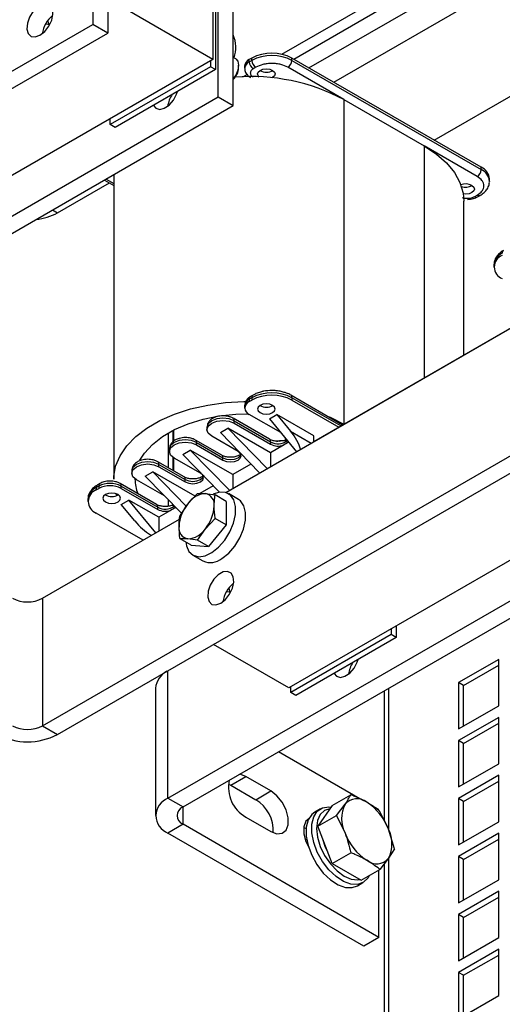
# Model space of a CAD drawing. Header units: millimetres. Extents: x 5 to 414, y 6 to 290.
# Tile 28 of 37: x 347 to 361, y 152 to 180. Entities that reach past the tile are written whole.
import ezdxf

# ---------------------------------------------------------------- set-up
doc = ezdxf.new("R2010")
doc.units = ezdxf.units.MM

msp = doc.modelspace()

# ---------------------------------------------------------------- linework, layer by layer
at = {"color": 7, "linetype": 'Continuous', "lineweight": 25}
for p, q in [((349.5414, 183.2819), (349.5414, 179.6891)), ((349.9657, 183.037), (349.9657, 179.4442)), ((354.872, 178.85), (360.8703, 182.3128)), ((352.9284, 182.1788), (352.9284, 178.7055)), ((355.2052, 178.7158), (361.0368, 182.0823)), ((355.6295, 178.4709), (361.4516, 181.8319)), ((352.9991, 181.4199), (352.9991, 178.4197)), ((353.0769, 177.6481), (353.0769, 181.2409)), ((353.5012, 177.4032), (353.5012, 180.996)), ((356.3367, 178.0627), (361.5735, 181.0858)), ((352.9284, 178.7055), (350.1, 180.3383)), ((331.7223, 169.4024), (349.5414, 179.6891)), ((349.9657, 179.4442), (349.5414, 179.6891)), ((332.1466, 169.1575), (349.9657, 179.4442)), ((352.9284, 178.7055), (338.659, 170.4679)), ((352.8577, 178.6647), (352.8577, 178.5014)), ((353.5697, 178.724), (353.5012, 178.7635)), ((354.0244, 178.7444), (353.9537, 178.7035)), ((353.9537, 178.6382), (353.9537, 178.7035)), ((353.9537, 178.6382), (354.0244, 178.679)), ((354.0244, 178.679), (354.0244, 178.7444)), ((355.1558, 178.679), (355.1558, 178.7444)), ((360.4874, 175.6665), (355.1558, 178.7444)), ((355.1558, 178.679), (360.4874, 175.6012)), ((352.8577, 178.5014), (350.0293, 176.8686)), ((352.9991, 178.4197), (350.1707, 176.7869)), ((352.9991, 178.4197), (352.8577, 178.5014)), ((353.6526, 178.4707), (353.6526, 178.5408)), ((353.8219, 178.5198), (353.8219, 178.4545)), ((354.1376, 178.4831), (354.0669, 178.4422)), ((356.6195, 177.5728), (355.0427, 178.4831)), ((353.7689, 178.2132), (353.891, 178.2837)), ((359.1651, 176.4298), (361.5735, 177.8202)), ((335.2578, 167.3614), (353.0769, 177.6481)), ((353.0769, 177.6481), (353.5012, 177.4032)), ((356.6195, 177.5728), (356.6195, 168.4275)), ((356.6195, 177.5728), (358.8823, 176.2665)), ((335.6821, 167.1164), (353.5012, 177.4032)), ((350.0293, 176.8686), (350.0293, 177.0319)), ((350.1707, 176.7869), (350.0293, 176.8686)), ((360.3743, 175.4052), (358.8823, 176.2665)), ((358.8823, 176.2665), (358.8823, 169.7337)), ((360.4874, 175.6012), (360.4874, 175.6665)), ((349.9181, 175.3347), (350.1325, 175.2109)), ((350.1325, 175.4585), (350.1325, 166.8763)), ((360.7217, 175.2746), (360.7217, 175.3399)), ((348.5514, 174.3849), (350.0106, 175.2272)), ((349.8712, 175.3076), (350.1325, 175.1568)), ((360.7217, 175.2746), (360.7215, 175.2644)), ((360.3036, 174.8419), (360.3743, 174.8827)), ((360.3835, 174.834), (360.4543, 174.8748)), ((359.9953, 170.3762), (359.9953, 174.7153)), ((348.4121, 174.4653), (348.5514, 174.3849)), ((360.8471, 172.9218), (360.8471, 172.8565)), ((353.289, 166.5047), (363.3015, 172.2848)), ((355.771, 167.9376), (362.64, 171.903)), ((348.1272, 159.932), (365.9463, 170.2188)), ((348.5514, 159.6871), (366.3705, 169.9739)), ((354.0576, 169.2477), (353.9869, 169.2069)), ((369.3333, 169.2352), (355.0639, 160.9976)), ((356.5816, 168.4055), (355.1227, 169.2477)), ((353.8219, 168.95), (353.8219, 168.8847)), ((354.0244, 169.1745), (353.9537, 169.1337)), ((353.9537, 169.1337), (353.9537, 169.0683)), ((353.9537, 169.0683), (354.0244, 169.1092)), ((354.0244, 169.1745), (354.0244, 169.1092)), ((355.1558, 169.1745), (355.1558, 169.1092)), ((356.5347, 168.3785), (355.1558, 169.1745)), ((355.1558, 169.1092), (356.4781, 168.3458)), ((354.8381, 168.1904), (353.9537, 168.701)), ((354.5194, 168.5785), (354.7316, 168.701)), ((355.771, 168.1009), (354.7316, 168.701)), ((354.7316, 168.701), (355.114, 168.2352)), ((354.5216, 168.0027), (353.4963, 168.5946)), ((353.5295, 168.456), (353.5295, 168.5214)), ((353.5295, 168.5214), (354.5548, 167.9295)), ((353.5295, 168.456), (354.5548, 167.8641)), ((354.5194, 168.5785), (355.279, 167.6535)), ((356.6195, 168.4275), (356.6196, 168.4275)), ((351.6627, 157.891), (369.4818, 168.1778)), ((351.6698, 168.1826), (351.6698, 167.1998)), ((351.7961, 168.2516), (351.7961, 167.9266)), ((351.8253, 167.9545), (351.8253, 168.2666)), ((352.7613, 168.3377), (352.7613, 168.2724)), ((353.1406, 168.1907), (353.3527, 168.3132)), ((354.2441, 167.056), (353.1406, 168.1907)), ((354.5477, 167.6233), (353.3527, 168.3132)), ((354.4562, 167.1785), (353.3527, 168.3132)), ((355.114, 168.2352), (355.7004, 167.8967)), ((355.771, 167.9375), (355.771, 168.1009)), ((352.087, 157.6461), (369.9061, 167.9328)), ((353.1781, 167.5537), (352.4357, 167.9823)), ((352.4688, 167.8437), (352.4688, 167.9091)), ((352.4688, 167.9091), (353.2113, 167.4804)), ((352.4688, 167.8437), (353.2113, 167.4151)), ((353.6355, 167.66), (352.8931, 168.0887)), ((354.9177, 167.8369), (354.5477, 167.6233)), ((354.5548, 167.9295), (354.5548, 167.8641)), ((354.8319, 167.9489), (354.7925, 167.9407)), ((354.9601, 167.9564), (354.8319, 167.9489)), ((355.0263, 167.8996), (354.9177, 167.8369)), ((354.9649, 168.036), (354.9649, 167.9681)), ((355.0607, 167.9194), (355.0263, 167.8996)), ((351.7006, 167.7254), (351.7006, 167.66)), ((352.0799, 167.5784), (352.292, 167.7009)), ((352.0799, 167.5784), (353.1145, 166.5146)), ((353.487, 167.011), (352.292, 167.7009)), ((353.3955, 166.5662), (352.292, 167.7009)), ((354.5477, 167.6233), (354.5477, 167.2313)), ((352.1175, 166.9414), (351.375, 167.37)), ((351.4082, 167.2314), (351.4082, 167.2968)), ((351.4082, 167.2968), (352.1506, 166.8681)), ((351.7961, 167.5001), (351.7961, 167.1269)), ((351.8253, 167.11), (351.8253, 167.4805)), ((352.5749, 167.0477), (351.8324, 167.4764)), ((353.2113, 167.4151), (353.2113, 167.4804)), ((353.9999, 167.3071), (353.487, 167.011)), ((350.64, 167.1131), (350.64, 167.0477)), ((351.0192, 166.9661), (351.2314, 167.0886)), ((352.4264, 166.3987), (351.2314, 167.0886)), ((351.2314, 167.0886), (352.1748, 166.1185)), ((351.4082, 167.2314), (352.1506, 166.8028)), ((353.487, 167.011), (353.487, 166.619)), ((349.7442, 166.7577), (349.6735, 166.7169)), ((351.3397, 166.1658), (350.3143, 166.7577)), ((351.5623, 166.4077), (350.7718, 166.864)), ((351.0192, 166.9661), (352.0387, 165.9178)), ((352.1506, 166.8028), (352.1506, 166.8681)), ((349.7111, 166.6844), (349.6404, 166.6436)), ((349.6404, 166.6436), (349.6404, 166.5783)), ((349.6404, 166.5783), (349.7111, 166.6191)), ((349.7111, 166.6844), (349.7111, 166.6191)), ((350.2167, 166.4171), (350.1989, 166.4681)), ((350.3475, 166.6191), (350.3475, 166.6844)), ((350.3475, 166.6844), (351.3728, 166.0926)), ((350.3475, 166.6191), (351.3728, 166.0272)), ((352.4967, 166.479), (352.2213, 166.1872)), ((352.4967, 166.479), (352.7163, 166.473)), ((352.9393, 166.6948), (352.5624, 166.4772)), ((352.7163, 166.473), (352.9917, 166.4347)), ((353.6476, 166.3093), (353.3648, 166.4725)), ((349.4061, 166.3171), (349.4061, 166.2517)), ((350.3475, 166.1701), (350.5596, 166.2926)), ((350.73, 165.7043), (350.3475, 166.1701)), ((351.4011, 165.8068), (350.5596, 166.2926)), ((351.3192, 165.3676), (350.5596, 166.2926)), ((351.6698, 166.2972), (351.6698, 166.1177)), ((352.2213, 166.1872), (352.0017, 165.8633)), ((353.3032, 166.2549), (352.9917, 166.4347)), ((353.3032, 166.2549), (353.3032, 165.5949)), ((350.9628, 165.1618), (349.6404, 165.9252)), ((351.3728, 166.0272), (351.3728, 166.0926)), ((351.7357, 166), (351.4011, 165.8068)), ((351.8443, 166.0627), (351.7357, 166)), ((351.8786, 166.0825), (351.8443, 166.0627)), ((348.1272, 163.5248), (351.9878, 165.7535)), ((351.4011, 165.8068), (351.4011, 165.4148)), ((352.7163, 165.483), (352.9917, 165.7747)), ((353.3032, 165.5949), (352.9917, 165.7747)), ((352.4967, 165.159), (352.7163, 165.483)), ((353.3032, 165.5949), (352.8082, 164.9792)), ((351.1735, 165.313), (351.1991, 165.2982)), ((352.2213, 165.1972), (352.0017, 165.2033)), ((352.3132, 165.0234), (352.0017, 165.2033)), ((352.4967, 165.159), (352.2213, 165.1972)), ((352.8082, 164.9792), (352.4967, 165.159)), ((352.3132, 165.0234), (352.8082, 164.9792)), ((352.3648, 164.7405), (352.6477, 164.5772)), ((348.1272, 163.5248), (348.1272, 159.932)), ((357.9489, 162.6631), (357.9489, 162.4998)), ((358.0903, 162.7447), (358.0903, 162.4181)), ((357.9489, 162.4998), (355.1205, 160.867)), ((358.0903, 162.4181), (355.2619, 160.7853)), ((358.0903, 162.4181), (357.9489, 162.4998)), ((355.0639, 160.9976), (352.9427, 162.2221)), ((360.9824, 161.8026), (359.851, 161.1495)), ((360.9824, 160.4962), (360.9824, 161.8026)), ((351.6627, 157.891), (351.6627, 161.4832)), ((359.9924, 161.0679), (360.9824, 161.6394)), ((351.3112, 160.994), (351.3112, 157.4012)), ((355.1205, 160.867), (355.1205, 161.0303)), ((357.754, 160.9176), (357.754, 157.2658)), ((357.8711, 160.9852), (357.8711, 157.0241)), ((359.851, 161.1495), (359.851, 159.8431)), ((359.9924, 161.0679), (359.851, 161.1495)), ((359.9924, 159.9247), (359.9924, 161.0679)), ((355.2619, 160.7853), (355.1205, 160.867)), ((359.851, 159.8431), (360.9824, 160.4962)), ((360.9824, 160.1696), (359.851, 159.5164)), ((360.9824, 158.8631), (360.9824, 160.1696)), ((348.1272, 159.932), (348.5514, 159.6871)), ((359.9924, 159.4348), (360.9824, 160.0063)), ((359.851, 159.5164), (359.851, 158.21)), ((359.9924, 159.4348), (359.851, 159.5164)), ((359.9924, 158.2916), (359.9924, 159.4348)), ((357.0648, 157.8754), (354.7745, 159.1976)), ((359.851, 158.21), (360.9824, 158.8631)), ((353.4305, 158.2588), (353.8547, 158.5037)), ((354.5618, 158.0955), (353.8547, 158.5037)), ((360.9824, 158.5365), (359.851, 157.8834)), ((360.9824, 157.23), (360.9824, 158.5365)), ((353.3642, 158.2919), (353.4305, 158.2588)), ((353.4305, 158.2588), (354.1376, 157.8506)), ((359.9924, 157.8017), (360.9824, 158.3732)), ((351.6627, 157.891), (352.087, 157.6461)), ((354.1376, 157.8506), (354.5618, 158.0955)), ((356.2891, 157.6863), (356.8149, 157.9898)), ((359.851, 157.8834), (359.851, 156.5769)), ((359.9924, 157.8017), (359.851, 157.8834)), ((352.087, 157.1563), (352.087, 157.6461)), ((355.9559, 157.5917), (355.8004, 157.5019)), ((356.2891, 157.6863), (355.8808, 157.1054)), ((356.4067, 157.409), (356.6506, 157.7224)), ((357.6024, 157.565), (357.3966, 157.6839)), ((359.9924, 156.6585), (359.9924, 157.8017)), ((353.8547, 157.3606), (354.5618, 156.9523)), ((355.8808, 157.1054), (356.4067, 157.409)), ((356.4067, 157.409), (356.6506, 156.9058)), ((357.8754, 157.0154), (357.6314, 157.5185)), ((352.087, 157.1563), (351.6627, 156.9113)), ((357.6024, 153.9723), (352.087, 157.1563)), ((355.4856, 157.0673), (355.5518, 157.0342)), ((355.5518, 157.0342), (355.555, 157.036)), ((355.5518, 157.0342), (355.5548, 157.0325)), ((356.2891, 156.0532), (355.8808, 157.1054)), ((358.0397, 156.4663), (357.8754, 157.0154)), ((359.851, 156.5769), (360.9824, 157.23)), ((357.1781, 153.7273), (351.6627, 156.9113)), ((355.5716, 156.7306), (355.5327, 156.7093)), ((360.9824, 156.9034), (359.851, 156.2503)), ((359.9924, 156.1686), (360.9824, 156.7401)), ((360.9824, 155.5969), (360.9824, 156.9034)), ((358.0397, 156.4663), (357.8754, 156.1988)), ((356.2891, 156.0532), (356.8149, 156.3568)), ((357.8754, 156.1988), (357.6314, 155.8854)), ((357.8711, 156.1933), (357.8711, 147.2685)), ((359.851, 156.2503), (359.851, 154.9438)), ((359.9924, 156.1686), (359.851, 156.2503)), ((356.2891, 156.0532), (357.1056, 155.5818)), ((357.754, 156.0428), (357.754, 147.1052)), ((359.9924, 155.0254), (359.9924, 156.1686)), ((357.1056, 155.5818), (357.6314, 155.8854)), ((357.6024, 153.9723), (357.6024, 155.8686)), ((357.0003, 155.4233), (357.1558, 155.5131)), ((359.851, 154.9438), (360.9824, 155.5969)), ((360.9824, 155.2703), (359.851, 154.6172)), ((359.9924, 154.5356), (360.9824, 155.107)), ((360.9824, 153.9639), (360.9824, 155.2703)), ((359.851, 154.6172), (359.851, 153.3107)), ((359.9924, 154.5356), (359.851, 154.6172)), ((359.9924, 153.3924), (359.9924, 154.5356)), ((357.6024, 153.9723), (357.1781, 153.7273)), ((359.851, 153.3107), (360.9824, 153.9639)), ((360.9824, 153.6372), (359.851, 152.9841)), ((359.9924, 152.9025), (360.9824, 153.474)), ((360.9824, 152.3308), (360.9824, 153.6372)), ((359.851, 152.9841), (359.851, 151.6776)), ((359.9924, 152.9025), (359.851, 152.9841)), ((359.9924, 151.7593), (359.9924, 152.9025)), ((359.851, 151.6776), (360.9824, 152.3308))]:
    msp.add_line(p, q, dxfattribs=at)
at = {"color": 7, "linetype": 'Continuous', "lineweight": 25, "flags": 128}
for points in [[(348.0565, 179.3871), (348.1893, 179.4925), (348.3042, 179.641), (348.3856, 179.8125), (348.4226, 179.9839), (348.4101, 180.1321), (348.3499, 180.237), (348.25, 180.2845), (348.124, 180.2681), (347.9889, 180.1901), (347.8629, 180.061), (347.763, 179.8982), (347.7028, 179.7238), (347.6903, 179.5612), (347.7273, 179.4325), (347.8088, 179.3549), (347.9236, 179.3391), (348.0565, 179.3871)], [(348.315, 179.6799), (348.3015, 179.7053), (348.2773, 179.8031)], [(348.3267, 179.6798), (348.2337, 179.7023), (348.2182, 179.7125)], [(353.5697, 178.724), (353.5697, 178.7239), (353.6311, 178.6534), (353.6526, 178.5408), (353.6311, 178.4034), (353.5697, 178.262), (353.5012, 178.1642)], [(354.2351, 178.2083), (354.2036, 178.2401), (354.1846, 178.2953), (354.2036, 178.3505), (354.2578, 178.3973), (354.3389, 178.4286), (354.4346, 178.4396), (354.5302, 178.4286), (354.6113, 178.3973)], [(354.6113, 178.3973), (354.6655, 178.3505), (354.6846, 178.2953), (354.6655, 178.2401), (354.6113, 178.1932), (354.5899, 178.1822)], [(351.2526, 177.4115), (351.3203, 177.3278), (351.4281, 177.296), (351.5581, 177.3283), (351.6926, 177.4204), (351.8136, 177.5598), (351.9046, 177.7277), (351.9314, 177.8033)], [(358.8823, 176.2665), (359.2231, 176.0408), (359.5076, 175.7905), (359.7303, 175.5201), (359.8872, 175.2347), (359.9753, 174.9397), (359.9953, 174.7153)], [(360.2258, 175.1562), (360.28, 175.1094), (360.299, 175.0542), (360.28, 174.9989), (360.2258, 174.9521), (360.1447, 174.9208), (360.049, 174.9098), (359.9794, 174.9155)], [(350.1325, 166.8763), (350.1347, 166.9512), (350.1878, 167.2491), (350.3106, 167.54), (350.5008, 167.8185), (350.755, 168.0795), (351.0684, 168.318), (351.4352, 168.5297), (351.8484, 168.7107), (352.3005, 168.8574), (352.783, 168.9672), (353.2869, 169.0381), (353.8028, 169.0687), (353.845, 169.0694)], [(354.6113, 168.9581), (354.5302, 168.9894), (354.4346, 169.0004), (354.3389, 168.9894), (354.2578, 168.9581), (354.2036, 168.9113), (354.1846, 168.8561), (354.2036, 168.8009), (354.2578, 168.754), (354.3389, 168.7227), (354.4346, 168.7118), (354.5302, 168.7227), (354.6113, 168.754), (354.6655, 168.8009), (354.6846, 168.8561), (354.6655, 168.9113), (354.6113, 168.9581)], [(350.8725, 167.4166), (350.9995, 167.6151), (351.223, 167.8592), (351.507, 168.0813), (351.8452, 168.2765), (352.23, 168.4405), (352.6529, 168.5695), (353.1043, 168.6607), (353.5742, 168.712), (353.9188, 168.7236)], [(356.1312, 168.6655), (356.2286, 168.6243), (356.6195, 168.4275)], [(353.5295, 168.5214), (353.3835, 168.5777), (353.2113, 168.5975), (353.0391, 168.5777), (352.8931, 168.5214), (352.7955, 168.4371), (352.7613, 168.3377)], [(352.8931, 168.0887), (352.7955, 168.1729), (352.7613, 168.2724), (352.7955, 168.3718), (352.8931, 168.456), (353.0391, 168.5124), (353.2113, 168.5321), (353.3835, 168.5124), (353.5295, 168.456)], [(352.4688, 167.9091), (352.3228, 167.9654), (352.1506, 167.9851), (351.9784, 167.9654), (351.8324, 167.9091), (351.7349, 167.8248), (351.7006, 167.7254)], [(351.8324, 167.4764), (351.7349, 167.5606), (351.7006, 167.66), (351.7349, 167.7595), (351.8324, 167.8437), (351.9784, 167.9), (352.1506, 167.9198), (352.3228, 167.9), (352.4688, 167.8437)], [(355.0263, 167.8996), (355.0474, 167.9252), (355.0511, 167.9311)], [(353.2113, 167.4151), (353.3086, 167.3776), (353.4234, 167.3644), (353.5382, 167.3776), (353.6355, 167.4151), (353.7006, 167.4713), (353.7234, 167.5376), (353.7006, 167.6039), (353.6355, 167.66)], [(353.2113, 167.4804), (353.3086, 167.4429), (353.4234, 167.4297), (353.5382, 167.4429), (353.6355, 167.4804), (353.7006, 167.5366), (353.718, 167.5702)], [(351.4082, 167.2968), (351.2622, 167.3531), (351.09, 167.3728), (350.9177, 167.3531), (350.7718, 167.2968), (350.6742, 167.2125), (350.64, 167.1131)], [(350.7718, 166.864), (350.6742, 166.9483), (350.64, 167.0477), (350.6742, 167.1472), (350.7718, 167.2314), (350.9177, 167.2877), (351.09, 167.3075), (351.2622, 167.2877), (351.4082, 167.2314)], [(352.1506, 166.8028), (352.2479, 166.7653), (352.3627, 166.7521), (352.4776, 166.7653), (352.5749, 166.8028), (352.6399, 166.859), (352.6627, 166.9253), (352.6399, 166.9916), (352.5749, 167.0477)], [(352.1506, 166.8681), (352.2479, 166.8306), (352.3627, 166.8174), (352.4776, 166.8306), (352.5749, 166.8681), (352.6399, 166.9243), (352.6574, 166.9579)], [(349.902, 166.2395), (349.9831, 166.2082), (350.0788, 166.1972), (350.1745, 166.2082), (350.2556, 166.2395), (350.3098, 166.2863), (350.3288, 166.3415), (350.3098, 166.3968), (350.2556, 166.4436), (350.1745, 166.4749), (350.0788, 166.4859), (349.9831, 166.4749), (349.902, 166.4436), (349.8478, 166.3968), (349.8288, 166.3415), (349.8478, 166.2863), (349.902, 166.2395)], [(352.9005, 164.8116), (353.0897, 164.9622), (353.2622, 165.1606), (353.4053, 165.392), (353.5083, 165.6394), (353.5635, 165.8843), (353.5669, 166.1086), (353.5183, 166.2957), (353.4211, 166.4316), (353.2828, 166.5064), (353.1134, 166.5144), (352.9353, 166.4597)], [(353.1833, 164.6483), (353.3726, 164.7989), (353.5451, 164.9973), (353.6881, 165.2288), (353.7911, 165.4761), (353.8463, 165.721), (353.8498, 165.9453), (353.8011, 166.1324), (353.704, 166.2684), (353.6476, 166.3093)], [(351.8684, 166.093), (351.8654, 166.0883), (351.8443, 166.0627)], [(352.162, 165.1107), (352.1806, 165.0052), (352.2542, 164.8422), (352.373, 164.7359), (352.5284, 164.6941), (352.7086, 164.72), (352.9005, 164.8116)], [(353.1476, 163.3855), (353.2805, 163.4909), (353.3954, 163.6394), (353.4768, 163.8109), (353.5138, 163.9823), (353.5013, 164.1305), (353.4411, 164.2354), (353.3412, 164.2829), (353.2152, 164.2665), (353.0801, 164.1885), (352.9541, 164.0594), (352.8542, 163.8966), (352.794, 163.7222), (352.7815, 163.5596), (352.8185, 163.4309), (352.8999, 163.3533), (353.0148, 163.3375), (353.1476, 163.3855)], [(353.4204, 163.6865), (353.339, 163.7089), (353.317, 163.7241)], [(353.4204, 163.6865), (353.4068, 163.7119), (353.3819, 163.819)], [(356.3438, 161.4099), (356.4114, 161.3262), (356.5193, 161.2944), (356.6492, 161.3267), (356.7838, 161.4188), (356.9048, 161.5582), (356.9958, 161.7261), (357.0226, 161.8017)], [(353.8547, 158.5037), (353.6855, 158.567), (353.6828, 158.5674)], [(354.5618, 156.9523), (354.7311, 156.8891), (354.88, 156.9024), (354.9905, 156.9907), (355.0493, 157.1433), (355.0493, 157.3418), (354.9905, 157.5623), (354.88, 157.7781), (354.7311, 157.9633), (354.5618, 158.0955)], [(357.3349, 155.7142), (357.2995, 155.6511), (357.1744, 155.5246), (357.0106, 155.4626), (356.8181, 155.4691), (356.6092, 155.5437), (356.3969, 155.6817), (356.1946, 155.8744), (356.015, 156.1097), (355.8694, 156.3728), (355.7669, 156.6471), (355.7141, 156.9156), (355.7141, 157.1612), (355.7669, 157.3686), (355.8694, 157.5246), (356.015, 157.6196), (356.1946, 157.6476), (356.2579, 157.6419)], [(356.2244, 157.5942), (356.0766, 157.5458), (355.953, 157.4312), (355.8753, 157.2594), (355.8488, 157.0422), (355.8753, 156.7945), (355.953, 156.533), (356.0766, 156.2756), (356.2377, 156.0399), (356.4253, 155.8418), (356.6266, 155.695), (356.8279, 155.6094), (357.0155, 155.5908), (357.0738, 155.6002)], [(355.6261, 157.3138), (355.5474, 157.2408), (355.4886, 157.0882), (355.4886, 156.8897), (355.5474, 156.6692), (355.6284, 156.5014)], [(355.8004, 157.5019), (355.7139, 157.4348), (355.6114, 157.2787), (355.5585, 157.0714), (355.5585, 156.8258), (355.6114, 156.5573), (355.7139, 156.2829), (355.8595, 156.0198), (356.039, 155.7846), (356.2413, 155.5919), (356.4536, 155.4539), (356.6625, 155.3793), (356.855, 155.3728), (357.0003, 155.4233)], [(356.1713, 156.3568), (356.0984, 156.5062), (356.0245, 156.7351)]]:
    msp.add_lwpolyline(points, dxfattribs=at)
at = {"color": 7, "linetype": 'Continuous', "lineweight": 25}
for centre, radius, start, end in [((348.9408, 179.3012), 0.8324, 128.82577, 171.17961), ((352.7277, 179.0468), 0.8481, 339.60165, 24.20255), ((354.0471, 178.4974), 0.2263, 114.37466, 174.3052), ((354.5901, 177.6526), 1.2296, 62.60967, 117.39033), ((354.5901, 177.5873), 1.2296, 62.60967, 117.39033), ((354.2701, 178.6902), 0.2459, 182.60548, 237.39452), ((354.9102, 178.6902), 0.2459, 302.60548, 357.39452), ((353.1584, 178.4971), 0.4949, 313.84136, 356.94011), ((354.0424, 178.4356), 0.2212, 113.64454, 175.55483), ((354.1994, 178.6494), 0.2459, 182.60548, 237.39452), ((354.4346, 178.7055), 0.3621, 239.54613, 300.45387), ((354.0049, 172.6372), 5.5853, 62.08766, 94.60108), ((352.4783, 177.2574), 0.8347, 146.61946, 171.00996), ((360.2418, 175.6123), 0.2459, 302.60548, 357.39452), ((360.3214, 175.3), 0.4024, 5.6948, 65.62534), ((360.3214, 175.2347), 0.4024, 5.6948, 65.62534), ((360.0476, 174.8072), 0.3918, 62.94879, 110.38653), ((360.0482, 175.4833), 0.379, 251.65319, 299.10488), ((360.3506, 174.9077), 0.0809, 234.46509, 293.36391), ((360.4213, 174.9486), 0.0809, 234.47392, 293.26377), ((347.7805, 175.7942), 1.6064, 275.92014, 298.67963), ((361.2474, 172.8819), 0.4024, 114.37466, 174.3052), ((361.2053, 172.8565), 0.3493, 110.78342, 249.21658), ((361.1598, 173.257), 0.0789, 125.01333, 186.29885), ((354.1024, 169.1832), 0.0785, 123.95942, 186.3945), ((354.5901, 168.0827), 1.2296, 62.60967, 117.39033), ((354.5901, 168.0174), 1.2296, 62.60967, 117.39033), ((355.0779, 169.1833), 0.0784, 353.58215, 56.30067), ((354.0471, 168.9275), 0.2263, 114.37466, 174.3052), ((354.0235, 168.8847), 0.1965, 110.78342, 249.21658), ((354.0321, 169.1423), 0.0789, 125.01333, 186.29885), ((354.4346, 169.2662), 0.3621, 239.54613, 300.45387), ((353.4514, 168.5301), 0.0786, 353.63406, 55.72409), ((352.3907, 167.9178), 0.0786, 353.63406, 55.72409), ((354.4787, 167.9392), 0.0767, 352.74417, 55.94365), ((354.7644, 168.2978), 0.4238, 240.35248, 307.88072), ((354.7687, 168.2829), 0.4703, 242.93873, 288.46514), ((354.9283, 167.9762), 0.0375, 328.12539, 347.45313), ((353.1329, 167.4891), 0.0789, 353.70115, 54.98667), ((351.3301, 167.3055), 0.0786, 353.63406, 55.72409), ((349.7188, 166.6523), 0.0789, 125.01333, 186.29885), ((349.7891, 166.6932), 0.0785, 124.06107, 186.38534), ((350.0293, 166.0703), 0.6917, 62.60967, 117.39033), ((350.2694, 166.6932), 0.0786, 353.63406, 55.72409), ((351.8475, 166.8807), 1.115, 180.22332, 201.53695), ((352.0722, 166.8768), 0.0789, 353.70115, 54.98667), ((349.8064, 166.2771), 0.4024, 114.37466, 174.3052), ((349.7643, 166.2517), 0.3493, 110.78342, 249.21658), ((350.0293, 166.005), 0.6917, 62.60967, 117.39033), ((350.0788, 166.7517), 0.3621, 239.54613, 300.45387), ((352.7545, 165.8352), 0.6389, 93.42954, 146.56509), ((352.66, 166.1703), 0.3078, 350.74812, 79.45322), ((351.2944, 166.1012), 0.0789, 353.70115, 54.98667), ((353.0471, 165.4999), 1.0744, 140.22793, 177.36071), ((351.5827, 166.4634), 0.4261, 240.48576, 306.99575), ((351.5867, 166.446), 0.4703, 242.93873, 288.46514), ((351.8905, 166.1703), 1.0744, 320.22793, 357.36071), ((352.2777, 165.4999), 0.3078, 170.74812, 259.45322), ((352.1831, 165.835), 0.6389, 273.42954, 326.56509), ((352.8605, 165.0268), 0.4974, 244.66778, 310.46751), ((354.032, 163.2996), 0.8324, 128.82577, 171.17961), ((347.7029, 164.3436), 0.9222, 242.60967, 297.39033), ((351.9007, 160.938), 0.5922, 116.7809, 174.57427), ((357.5694, 161.2558), 0.8347, 146.61946, 171.00996), ((347.7029, 160.7509), 0.9222, 242.60967, 297.39033), ((347.7029, 161.3248), 1.8444, 242.60967, 297.39033), ((354.3187, 158.1908), 0.951, 167.37408, 240.8045), ((351.8486, 157.4012), 0.5239, 110.78342, 249.21658), ((353.5967, 156.9709), 1.0327, 357.13548, 58.41378), ((356.9848, 157.4366), 0.4397, 50.75183, 139.4672), ((352.1799, 157.4012), 0.262, 110.78342, 249.21658), ((357.4672, 157.3141), 0.913, 153.43643, 206.56357), ((356.4353, 156.4847), 1.5348, 20.22711, 57.36203), ((357.0588, 156.6071), 0.913, 333.43643, 26.56357), ((358.0907, 157.4365), 1.5348, 200.22711, 237.36203), ((357.5412, 156.4846), 0.4397, 230.75183, 319.4672)]:
    msp.add_arc(centre, radius, start, end, dxfattribs=at)
for centre, start_param, end_param in [((354.8312, 168.0719), 3.8012434, 4.633576), ((351.0128, 165.8676), 1.4919833, 2.2774628)]:
    msp.add_ellipse(centre, major_axis=(-0.5307, 0.6062), ratio=0.398878, start_param=start_param, end_param=end_param, dxfattribs=at)
for points, knots in [([(353.8263, 178.4521), (353.8251, 178.4424), (353.8191, 178.3934), (353.861, 178.3064), (353.924, 178.2342), (353.9753, 178.2064), (353.9886, 178.1992)], [0, 0, 0, 0, 0.0925604, 0.4674435, 0.86275, 1, 1, 1, 1]), ([(354.0669, 178.4422), (354.0438, 178.4258), (354.0083, 178.4003), (353.986, 178.358), (353.9799, 178.3239), (353.986, 178.2897), (354.0083, 178.2474), (354.0438, 178.222), (354.0669, 178.2055)], [0, 0, 0, 0, 0.2394429, 0.3696034, 0.4999999, 0.6301604, 0.7605571, 1, 1, 1, 1]), ([(355.0427, 178.4831), (354.9797, 178.5124), (354.8824, 178.5577), (354.7206, 178.5861), (354.5902, 178.5939), (354.4597, 178.5861), (354.2978, 178.5577), (354.2006, 178.5124), (354.1376, 178.4831)], [0, 0, 0, 0, 0.2394429, 0.369668, 0.5, 0.630225, 0.7605571, 1, 1, 1, 1]), ([(360.3743, 174.8827), (360.4251, 174.9191), (360.5036, 174.9752), (360.5527, 175.0686), (360.5662, 175.1439), (360.5527, 175.2193), (360.5036, 175.3127), (360.4251, 175.3688), (360.3743, 175.4052)], [0, 0, 0, 0, 0.2394429, 0.369668, 0.5, 0.630225, 0.7605571, 1, 1, 1, 1]), ([(360.4523, 174.8763), (360.4641, 174.8824), (360.5177, 174.9099), (360.5954, 174.9768), (360.6749, 175.0801), (360.7196, 175.1804), (360.716, 175.243), (360.7149, 175.2614)], [0, 0, 0, 0, 0.073968, 0.3344802, 0.6036652, 0.8834862, 1, 1, 1, 1]), ([(359.9633, 174.8145), (359.9698, 174.8117), (359.9923, 174.8021), (360.0397, 174.7956), (360.0984, 174.7916), (360.1576, 174.7952), (360.2309, 174.808), (360.275, 174.8286), (360.3036, 174.8419)], [0, 0, 0, 0, 0.0654999, 0.2254286, 0.3856474, 0.5455763, 0.7057953, 1, 1, 1, 1]), ([(360.0985, 174.7635), (360.1566, 174.768), (360.237, 174.7742), (360.33, 174.8051), (360.3645, 174.8258), (360.3815, 174.836)], [0, 0, 0, 0, 0.56807347, 0.78674071, 1, 1, 1, 1]), ([(361.1165, 173.3201), (361.1046, 173.314), (361.0511, 173.2865), (360.9735, 173.2196), (360.8937, 173.1163), (360.8487, 173.0136), (360.8527, 172.9485), (360.8539, 172.9276)], [0, 0, 0, 0, 0.0728369, 0.3293658, 0.5944347, 0.8699771, 1, 1, 1, 1]), ([(354.5901, 169.3774), (354.511, 169.3734), (354.4015, 169.3679), (354.253, 169.3319), (354.1502, 169.2981), (354.0861, 169.2614), (354.0596, 169.2462)], [0, 0, 0, 0, 0.407127, 0.5634384, 0.8195314, 1, 1, 1, 1]), ([(355.1201, 169.2457), (355.1107, 169.2522), (355.067, 169.2827), (354.9755, 169.3164), (354.8487, 169.353), (354.7206, 169.3736), (354.631, 169.3762), (354.5901, 169.3774)], [0, 0, 0, 0, 0.0689275, 0.3233723, 0.5374688, 0.7886588, 1, 1, 1, 1]), ([(353.989, 169.2049), (353.9766, 169.1986), (353.9335, 169.1765), (353.8767, 169.1175), (353.8277, 169.0357), (353.8269, 168.9759), (353.8266, 168.9514)], [0, 0, 0, 0, 0.1253899, 0.4387044, 0.7702676, 1, 1, 1, 1]), ([(353.2113, 168.6651), (353.153, 168.6609), (353.0722, 168.655), (352.967, 168.6178), (352.8885, 168.5755), (352.8154, 168.5059), (352.767, 168.423), (352.7662, 168.3629), (352.7659, 168.3381)], [0, 0, 0, 0, 0.261024, 0.3614994, 0.5270472, 0.695854, 0.8744927, 1, 1, 1, 1]), ([(353.4947, 168.593), (353.4825, 168.6005), (353.4452, 168.6235), (353.3515, 168.6547), (353.2651, 168.6611), (353.2113, 168.6651)], [0, 0, 0, 0, 0.1540766, 0.472609, 1, 1, 1, 1]), ([(352.1506, 168.0528), (352.0923, 168.0486), (352.0116, 168.0427), (351.9064, 168.0055), (351.8278, 167.9632), (351.7547, 167.8936), (351.7063, 167.8107), (351.7055, 167.7506), (351.7052, 167.7258)], [0, 0, 0, 0, 0.261024, 0.3614994, 0.5270472, 0.695854, 0.8744927, 1, 1, 1, 1]), ([(352.434, 167.9807), (352.4218, 167.9882), (352.3845, 168.0112), (352.2908, 168.0423), (352.2045, 168.0488), (352.1506, 168.0528)], [0, 0, 0, 0, 0.1540766, 0.472609, 1, 1, 1, 1]), ([(354.7669, 167.9464), (354.727, 167.9485), (354.6715, 167.9514), (354.6009, 167.9687), (354.5553, 167.9843), (354.5322, 167.9976), (354.523, 168.003)], [0, 0, 0, 0, 0.41684797, 0.57986452, 0.83260776, 1, 1, 1, 1]), ([(354.7228, 167.9367), (354.7433, 167.9466), (354.7871, 167.9677), (354.8685, 167.9748), (354.9268, 167.9708), (354.9649, 167.9681)], [0, 0, 0, 0, 0.2345644, 0.4996044, 1, 1, 1, 1]), ([(355.0043, 167.988), (355.0043, 167.988), (354.9963, 167.9807), (354.9852, 167.97), (354.9699, 167.96), (354.9634, 167.9576), (354.9601, 167.9564)], [0, 0, 0, 0, 0.004504, 0.5477856, 0.7785675, 1, 1, 1, 1]), ([(354.9649, 167.9681), (354.9663, 167.9683), (354.969, 167.9688), (354.9739, 167.9718), (354.9789, 167.9763), (354.9869, 167.9853), (354.9924, 167.9924), (354.9964, 167.9976)], [0, 0, 0, 0, 0.12494157, 0.25047342, 0.3903761, 0.5548569, 1, 1, 1, 1]), ([(353.4234, 167.4974), (353.3835, 167.4994), (353.328, 167.5023), (353.2574, 167.5196), (353.2118, 167.5353), (353.1886, 167.5486), (353.1794, 167.554)], [0, 0, 0, 0, 0.4167306, 0.5797012, 0.8323733, 1, 1, 1, 1]), ([(353.7224, 167.6006), (353.7227, 167.6012), (353.7236, 167.6026), (353.7064, 167.5771), (353.6599, 167.5469), (353.6044, 167.524), (353.5283, 167.5031), (353.4646, 167.4996), (353.4234, 167.4974)], [0, 0, 0, 0, 0.1271775, 0.3325922, 0.5000853, 0.6341942, 0.7637749, 1, 1, 1, 1]), ([(351.09, 167.4405), (351.0316, 167.4363), (350.9509, 167.4304), (350.8457, 167.3932), (350.7672, 167.3509), (350.694, 167.2813), (350.6457, 167.1984), (350.6449, 167.1383), (350.6446, 167.1134)], [0, 0, 0, 0, 0.261024, 0.3614994, 0.5270472, 0.695854, 0.8744927, 1, 1, 1, 1]), ([(351.3733, 167.3684), (351.3612, 167.3759), (351.3239, 167.3989), (351.2302, 167.43), (351.1438, 167.4365), (351.09, 167.4405)], [0, 0, 0, 0, 0.1540766, 0.472609, 1, 1, 1, 1]), ([(349.6755, 166.7153), (349.6636, 166.7092), (349.6101, 166.6818), (349.5325, 166.6149), (349.4527, 166.5116), (349.4077, 166.4089), (349.4117, 166.3438), (349.4129, 166.3229)], [0, 0, 0, 0, 0.0728369, 0.3293658, 0.5944347, 0.8699771, 1, 1, 1, 1]), ([(350.0293, 166.8282), (349.9712, 166.8237), (349.8908, 166.8175), (349.7978, 166.7865), (349.7633, 166.7659), (349.7463, 166.7557)], [0, 0, 0, 0, 0.5680735, 0.7867407, 1, 1, 1, 1]), ([(350.3127, 166.7561), (350.3005, 166.7636), (350.2632, 166.7866), (350.1695, 166.8177), (350.0831, 166.8242), (350.0293, 166.8282)], [0, 0, 0, 0, 0.1540766, 0.472609, 1, 1, 1, 1]), ([(352.3627, 166.885), (352.3228, 166.8871), (352.2673, 166.89), (352.1967, 166.9073), (352.1511, 166.923), (352.128, 166.9363), (352.1187, 166.9417)], [0, 0, 0, 0, 0.4167306, 0.5797012, 0.8323733, 1, 1, 1, 1]), ([(352.6618, 166.9883), (352.6621, 166.9889), (352.663, 166.9903), (352.6457, 166.9648), (352.5993, 166.9346), (352.5437, 166.9117), (352.4677, 166.8908), (352.4039, 166.8873), (352.3627, 166.885)], [0, 0, 0, 0, 0.1271775, 0.3325922, 0.5000853, 0.6341942, 0.7637749, 1, 1, 1, 1]), ([(351.5849, 166.1095), (351.545, 166.1115), (351.4895, 166.1144), (351.4189, 166.1317), (351.3733, 166.1474), (351.3502, 166.1607), (351.3409, 166.1661)], [0, 0, 0, 0, 0.4167306, 0.5797012, 0.8323733, 1, 1, 1, 1]), ([(351.7951, 166.1683), (351.7949, 166.1671), (351.7944, 166.162), (351.7898, 166.1534), (351.7815, 166.144), (351.7739, 166.1405), (351.7702, 166.1388)], [0, 0, 0, 0, 0.09274761, 0.38692494, 0.69428794, 1, 1, 1, 1]), ([(352.9638, 166.1208), (352.9669, 166.2025), (352.971, 166.3108), (352.9876, 166.4103), (352.9917, 166.4347)], [0, 0, 0, 0, 0.754038, 1, 1, 1, 1]), ([(351.77, 166.1392), (351.7679, 166.1383), (351.7496, 166.1307), (351.6887, 166.1157), (351.6256, 166.1119), (351.5849, 166.1095)], [0, 0, 0, 0, 0.0429612, 0.3819764, 1, 1, 1, 1]), ([(351.8265, 166.1474), (351.8236, 166.1451), (351.8176, 166.1402), (351.8053, 166.1343), (351.7874, 166.1332), (351.7753, 166.1372), (351.7692, 166.1392), (351.7701, 166.1388), (351.7702, 166.1387)], [0, 0, 0, 0, 0.0873903, 0.1784828, 0.3929523, 0.7843881, 0.9936117, 1, 1, 1, 1]), ([(352.9917, 165.7747), (352.9911, 165.7784), (352.9741, 165.8971), (352.9688, 166.0107), (352.9638, 166.1208)], [0, 0, 0, 0, 0.0311177, 1, 1, 1, 1]), ([(351.9738, 165.5494), (351.977, 165.631), (351.9811, 165.7394), (351.9976, 165.8388), (352.0017, 165.8633)], [0, 0, 0, 0, 0.754038, 1, 1, 1, 1]), ([(352.0017, 165.2033), (352.0012, 165.207), (351.9841, 165.3256), (351.9789, 165.4392), (351.9738, 165.5494)], [0, 0, 0, 0, 0.0311177, 1, 1, 1, 1]), ([(356.6506, 157.7224), (356.6828, 157.7698), (356.7473, 157.8649), (356.7923, 157.9481), (356.8149, 157.9898)], [0, 0, 0, 0, 0.4977806, 1, 1, 1, 1]), ([(357.263, 157.7771), (357.1552, 157.8342), (357.0123, 157.9099), (356.8538, 157.9741), (356.8149, 157.9898)], [0, 0, 0, 0, 0.7546146, 1, 1, 1, 1]), ([(357.6314, 157.5185), (357.628, 157.5214), (357.5178, 157.6131), (357.3884, 157.6964), (357.263, 157.7771)], [0, 0, 0, 0, 0.0314494, 1, 1, 1, 1]), ([(356.6506, 156.9058), (356.6828, 156.8168), (356.7473, 156.638), (356.7923, 156.4508), (356.8149, 156.3568)], [0, 0, 0, 0, 0.49778063, 1, 1, 1, 1]), ([(357.263, 156.1441), (357.1552, 156.2012), (357.0123, 156.2768), (356.8538, 156.341), (356.8149, 156.3568)], [0, 0, 0, 0, 0.7546146, 1, 1, 1, 1]), ([(357.6314, 155.8854), (357.628, 155.8883), (357.5178, 155.98), (357.3884, 156.0634), (357.263, 156.1441)], [0, 0, 0, 0, 0.0314494, 1, 1, 1, 1])]:
    msp.add_open_spline(points, degree=3, knots=knots, dxfattribs=at)

doc.saveas('drawing.dxf')
